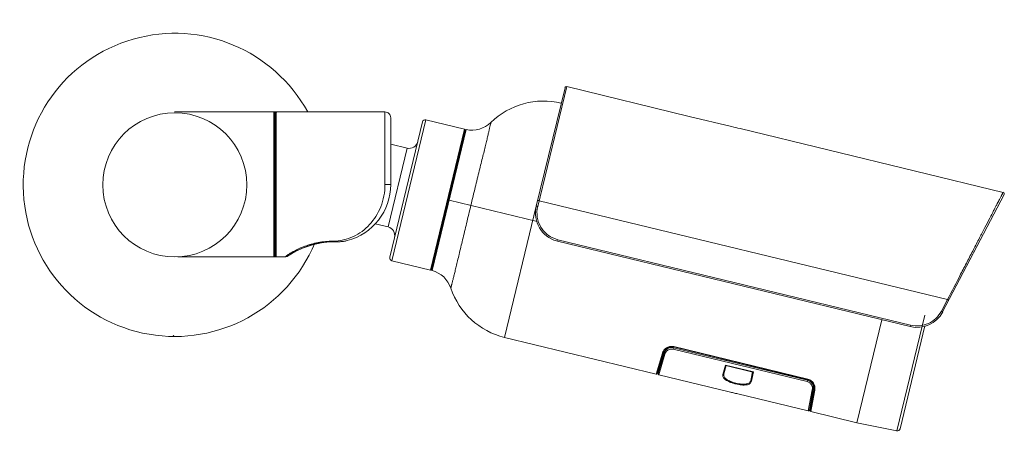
# Model space of a CAD drawing. Header units: inches. Extents: x 0 to 77643, y -44170 to 0.
# Tile 57 of 256: x 71663 to 71711, y -42393 to -42373. Entities that reach past the tile are written whole.
import ezdxf

# ---------------------------------------------------------------- set-up
doc = ezdxf.new("R2010")
doc.units = ezdxf.units.IN
doc.header["$MEASUREMENT"] = 0
doc.layers.get('0').update_dxf_attribs({"lineweight": 0})
doc.layers.add('p--elewacja cienka', color=251, linetype='Continuous', lineweight=0)

# ---------------------------------------------------------------- blocks, each defined once
blk = doc.blocks.new('kamera-elew')
for p, q in [((-24.699, 3.288), (-18.815, 4.716)), ((-18.815, 4.716), (-17.422, -1.035)), ((-18.731, 4.664), (-17.353, -1.023)), ((-10.087, 3.5), (-4.965, 3.5)), ((-10.087, 0.02), (-10.087, 3.499)), ((-4.965, 3.5), (-4.923, 3.499)), ((-4.757, 3.5), (-4.959, 3.5)), ((-4.868, 3.497), (-4.868, -3.457)), ((-4.826, 3.458), (-4.798, 3.458)), ((-4.826, 3.455), (-4.826, -3.415)), ((-4.798, 3.462), (-4.798, 3.458)), ((-4.798, -3.418), (-4.798, 3.458)), ((-4.757, -3.459), (-4.757, 3.5)), ((-4.757, 3.5), (-2.49, 3.5)), ((-24.699, 3.288), (-26.728, 2.797)), ((-12.056, 3.124), (-13.91, 2.675)), ((-12.056, 3.124), (-10.418, -3.64)), ((-11.888, 3.021), (-10.316, -3.472)), ((-10.366, 0.02), (-10.366, 3.221)), ((-4.826, 3.054), (-4.819, 3.062)), ((-4.819, 3.062), (-4.819, -2.749)), ((-39.763, -0.358), (-27.134, 2.701)), ((-12.351, -4.109), (-13.989, 2.656)), ((-13.94, 2.625), (-12.322, -4.059)), ((-12.361, -3.898), (-13.94, 2.624)), ((-12.272, -4.089), (-13.91, 2.675)), ((-11.155, 1.767), (-10.366, 1.958)), ((-10.238, -2.021), (-11.155, 1.767)), ((-10.087, 0.02), (-10.366, 0.02)), ((-36.86, -6.094), (-39.809, -0.458)), ((-37.088, -5.507), (-17.489, -0.76)), ((-13.17, -0.726), (-17.398, -1.75)), ((-15.828, -7.32), (-17.353, -1.023)), ((-10.238, -2.021), (-9.623, -1.872)), ((-18.394, -2.632), (-35.317, -6.731)), ((-35.299, -6.802), (-18.378, -2.704)), ((-18.396, -2.633), (-18.378, -2.704)), ((-18.33, -2.691), (-18.378, -2.704)), ((-7.582, -2.703), (-7.582, -2.741)), ((-7.444, -2.741), (-7.444, -2.733)), ((-6.875, -2.803), (-7.444, -2.741)), ((-6.77, -2.834), (-6.875, -2.803)), ((-4.819, -2.749), (-4.826, -2.746)), ((-5.783, -3.201), (-6.206, -3.011)), ((-5.487, -3.372), (-5.783, -3.201)), ((-4.826, -2.886), (-4.798, -2.886)), ((-4.798, -3.058), (-4.826, -3.058)), ((-4.798, -2.886), (-4.8, -2.863)), ((-4.8, -3.079), (-4.798, -3.058)), ((-10.418, -3.64), (-12.272, -4.089)), ((-5.442, -3.4), (-5.487, -3.372)), ((-5.442, -3.399), (-5.393, -3.431)), ((-5.428, -3.408), (-5.383, -3.437)), ((-5.383, -3.437), (-5.393, -3.431)), ((-5.385, -3.436), (-5.383, -3.437)), ((-4.958, -3.459), (-4.757, -3.459)), ((-4.798, -3.418), (-4.826, -3.418)), ((-4.798, -3.421), (-4.798, -3.418)), ((-37.091, -5.501), (-36.8, -6.057)), ((-35.997, -6.255), (-34.652, -11.811)), ((-33.935, -6.471), (-32.738, -11.415)), ((-32.738, -11.415), (-33.935, -6.471)), ((-34.815, -11.708), (-36.012, -6.765)), ((-35.299, -6.802), (-35.317, -6.731)), ((-23.108, -9.083), (-15.828, -7.32)), ((-30.382, -9.319), (-23.955, -7.763)), ((-30.378, -9.333), (-23.952, -7.777)), ((-23.942, -7.818), (-30.368, -9.374)), ((-23.925, -7.886), (-30.352, -9.443)), ((-23.955, -7.763), (-23.952, -7.777)), ((-23.951, -7.779), (-23.911, -7.769)), ((-23.942, -7.818), (-23.925, -7.886)), ((-26.624, -8.424), (-26.614, -8.465)), ((-26.479, -8.432), (-26.529, -8.401)), ((-26.366, -8.362), (-26.357, -8.403)), ((-26.003, -8.274), (-25.992, -8.314)), ((-23.23, -9.112), (-23.526, -8.12)), ((-23.493, -8.075), (-23.2, -9.06)), ((-23.158, -9.054), (-23.453, -8.063)), ((-23.383, -8.299), (-23.424, -8.309)), ((-23.406, -8.084), (-23.108, -9.083)), ((-23.369, -8.493), (-23.328, -8.483)), ((-27.801, -8.709), (-27.832, -8.76)), ((-27.775, -8.978), (-26.429, -8.652)), ((-27.683, -9.427), (-27.775, -8.978)), ((-27.746, -8.982), (-26.453, -8.669)), ((-27.733, -8.979), (-27.65, -9.383)), ((-27.696, -8.727), (-27.706, -8.686)), ((-26.355, -9.069), (-26.466, -8.672)), ((-26.429, -8.652), (-26.306, -9.094)), ((-23.302, -8.572), (-23.342, -8.582)), ((-23.301, -8.575), (-23.341, -8.585)), ((-30.418, -9.345), (-30.378, -9.335)), ((-30.378, -9.333), (-30.382, -9.319)), ((-30.352, -9.443), (-30.368, -9.374)), ((-26.617, -9.933), (-23.23, -9.112)), ((-30.531, -10.881), (-30.724, -9.856)), ((-30.69, -9.816), (-30.5, -10.832)), ((-30.46, -10.818), (-30.649, -9.808)), ((-30.6, -9.833), (-30.409, -10.851)), ((-30.604, -10.048), (-30.645, -10.058)), ((-30.61, -10.247), (-30.569, -10.237)), ((-30.552, -10.328), (-30.593, -10.338)), ((-30.551, -10.331), (-30.592, -10.341)), ((-30.409, -10.851), (-27.023, -10.031)), ((-32.738, -11.415), (-30.531, -10.881)), ((-34.652, -11.811), (-32.738, -11.415))]:
    blk.add_line(p, q)
at = {"linetype": 'Continuous', "ltscale": 12}
for p, q in [((-3.623, 3.5), (0.02, 3.5)), ((-4.756, -3.459), (-0.15, -3.459))]:
    blk.add_line(p, q, dxfattribs=at)
for points in [[(-4.923, 3.499), (-4.896, 3.499), (-4.877, 3.498)], [(-4.877, 3.498), (-4.87, 3.498), (-4.856, 3.495)], [(-4.856, 3.495), (-4.837, 3.483), (-4.826, 3.458), (-4.826, 3.455)], [(-7.582, -2.741), (-7.833, -2.736), (-8.074, -2.715), (-8.274, -2.676)], [(-7.444, -2.741), (-7.486, -2.741), (-7.542, -2.741), (-7.582, -2.741)], [(-7.484, -2.741), (-7.542, -2.741), (-7.582, -2.741)], [(-5.394, -3.431), (-5.415, -3.418), (-5.575, -3.318), (-5.908, -3.138), (-6.135, -3.036), (-6.659, -2.854), (-7.196, -2.755), (-7.444, -2.741)], [(-4.877, -3.458), (-4.896, -3.459), (-4.924, -3.459), (-4.958, -3.459), (-5.274, -3.459)], [(-4.856, -3.455), (-4.87, -3.458), (-4.877, -3.458)], [(-4.826, -3.415), (-4.826, -3.418), (-4.837, -3.443), (-4.856, -3.455)]]:
    blk.add_lwpolyline(points)
blk.add_circle((0, 0), 3.459, dxfattribs=at)
blk.add_arc((0, 0), 7.276, 202.6495, 151.2524, dxfattribs=at)
for centre, radius, start, end in [((-18.798, 4.648), 0.0696, 13.6142, 103.6137), ((-17.698, 0.401), 3.621, 45.861, 103.6137), ((-10.087, 3.221), 0.278, 90.0015, 180.0021), ((-4.868, 3.455), 0.0418, 47.5902, 89.9511), ((-4.868, 3.455), 0.0415, 44.274, 47.5973), ((-4.868, 3.455), 0.0417, 0.0225, 44.2821), ((-4.757, 3.458), 0.0418, 90, 173.9472), ((-14.26, 3.945), 1.317, 225.861, 281.8661), ((-12.024, 2.988), 0.139, 13.6137, 103.6137), ((-4.868, 3.111), 0.0696, 315, 0.0025), ((-35.503, 39.1), 37.349, 282.9478, 283.5884), ((-13.981, 2.615), 0.0417, 12.9963, 101.4866), ((-13.9, 2.634), 0.0418, 103.6137, 193.6137), ((-11.253, 2.172), 0.418, 193.6166, 283.6137), ((-7.582, 0.02), 2.784, 180, 255.6025), ((-39.747, -0.425), 0.0696, 103.6137, 207.6155), ((-18.706, -1.351), 1.392, 285.6652, 13.6159), ((-10.139, -2.427), 0.418, 103.6137, 193.6109), ((-7.587, -39.858), 37.125, 89.779, 89.9925), ((-7.454, -5.532), 2.799, 85.6753, 89.7947), ((-7.446, -5.42), 2.686, 84.1208, 85.6601), ((-4.956, -2.846), 0.168, 35.1241, 39.2673), ((-4.942, -2.83), 0.144, 0.026, 35.8765), ((-4.938, -2.887), 0.14, 21.9625, 36.7035), ((-4.938, -2.887), 0.14, 9.8864, 21.9056), ((-7.631, -6.318), 3.604, 73.6896, 74.6989), ((-8.023, -7.455), 4.808, 66.2844, 67.2445), ((-8.069, -7.561), 4.923, 64.5115, 66.2848), ((-7.965, -7.343), 4.682, 62.6582, 64.5137), ((-7.983, -7.373), 4.717, 59.4144, 62.6324), ((-4.938, -3.07), 0.139, 323.2176, 0.0044), ((-4.941, -3.065), 0.217, 302.0686, 310.942), ((-10.451, -3.505), 0.139, 283.6137, 13.6137), ((-7.894, -7.224), 4.544, 58.4483, 59.4257), ((-8.471, -8.16), 5.643, 57.3699, 58.4262), ((-7.792, -6.967), 4.318, 54.3305, 56.3874), ((-4.868, -3.415), 0.0418, 269.9849, 313.921), ((-4.868, -3.415), 0.0415, 313.9191, 315.9819), ((-4.868, -3.415), 0.0417, 315.9721, 359.9665), ((-4.757, -3.418), 0.0418, 184.6436, 270.0485), ((-12.002, -5.378), 1.317, 105.3607, 161.3665), ((-12.362, -4.069), 0.0417, 285.741, 14.2182), ((-12.281, -4.048), 0.0418, 193.6137, 283.6137), ((-16.681, -3.801), 3.621, 283.6137, 341.3665), ((-35.627, -5.449), 1.392, 207.6114, 283.6115), ((0.004, -7.214), 0.0696, 267, 0), ((-23.861, -8.136), 0.385, 103.7216, 104.2333), ((-23.859, -8.143), 0.392, 102.2593, 103.7188), ((-23.854, -8.183), 0.418, 16.6137, 103.6137), ((-23.854, -8.183), 0.376, 16.6137, 103.6138), ((-30.28, -9.739), 0.418, 103.6137, 190.6138), ((-30.28, -9.739), 0.376, 103.6137, 190.6138), ((-30.322, -9.613), 0.3, 102.1429, 104.1025), ((-30.324, -9.603), 0.29, 101.4429, 102.1355), ((-23.24, -9.072), 0.0418, 283.6987, 16.5999), ((-23.118, -9.042), 0.0418, 196.6518, 283.6993), ((-18.591, -43.956), 34.957, 103.6154, 103.9576), ((-18.355, -44.951), 35.979, 103.2748, 103.6072), ((-30.541, -10.84), 0.0418, 283.5292, 10.5761), ((-30.419, -10.81), 0.0418, 190.6277, 283.5295), ((-34.68, -11.675), 0.139, 193.6164, 281.7047)]:
    blk.add_arc(centre, radius, start, end)
for points, knots in [([(-4.965, 3.499), (-4.959, 3.499), (-4.946, 3.499), (-4.928, 3.499), (-4.912, 3.499), (-4.897, 3.499), (-4.885, 3.499), (-4.877, 3.498), (-4.872, 3.498), (-4.87, 3.498), (-4.869, 3.497), (-4.868, 3.497), (-4.868, 3.497)], [0, 0, 0, 0, 0.195645, 0.383867, 0.5566, 0.707437, 0.830987, 0.922596, 0.955203, 0.978653, 0.993302, 1, 1, 1, 1]), ([(-15.177, 3), (-15.177, 3.001), (-15.176, 2.993), (-15.174, 2.99), (-15.171, 2.977), (-15.167, 2.958), (-15.159, 2.927), (-15.15, 2.888), (-15.134, 2.821), (-15.11, 2.717), (-15.076, 2.569), (-15.035, 2.392), (-14.986, 2.184), (-14.928, 1.944), (-14.861, 1.671), (-14.757, 1.246), (-14.609, 0.648), (-14.417, -0.137), (-14.283, -0.69), (-14.213, -0.979)], [0, 0, 0, 0, 0.001123, 0.002518, 0.004461, 0.009971, 0.017609, 0.027329, 0.03908, 0.068474, 0.105444, 0.149917, 0.201992, 0.262193, 0.330953, 0.407861, 0.582717, 0.782195, 1, 1, 1, 1]), ([(-10.087, 0.02), (-10.087, -0.164), (-10.053, -0.529), (-9.904, -1.048), (-9.671, -1.514), (-9.365, -1.916), (-8.998, -2.246), (-8.574, -2.499), (-8.096, -2.664), (-7.755, -2.703), (-7.582, -2.703)], [0, 0, 0, 0, 0.134768, 0.266202, 0.392668, 0.514236, 0.632807, 0.751349, 0.873308, 1, 1, 1, 1]), ([(-37.091, -5.501), (-37.302, -5.096), (-37.617, -4.492), (-38.033, -3.693), (-38.334, -3.114), (-38.619, -2.564), (-38.879, -2.061), (-39.106, -1.623), (-39.271, -1.305), (-39.382, -1.09), (-39.45, -0.959), (-39.508, -0.846), (-39.558, -0.751), (-39.601, -0.67), (-39.636, -0.602), (-39.665, -0.545), (-39.689, -0.499), (-39.709, -0.461), (-39.726, -0.43), (-39.738, -0.406), (-39.748, -0.388), (-39.754, -0.375), (-39.759, -0.366), (-39.761, -0.362), (-39.763, -0.36), (-39.763, -0.359), (-39.763, -0.358), (-39.763, -0.358)], [0, 0, 0, 0, 0.236389, 0.352749, 0.466182, 0.574182, 0.673148, 0.75922, 0.829659, 0.858809, 0.88413, 0.905913, 0.92451, 0.940191, 0.953258, 0.964104, 0.973083, 0.980423, 0.986316, 0.990935, 0.99445, 0.997016, 0.998735, 0.999306, 0.999699, 0.999927, 1, 1, 1, 1]), ([(-17.489, -0.76), (-17.48, -0.758), (-17.468, -0.755), (-17.452, -0.752), (-17.441, -0.75), (-17.433, -0.748), (-17.426, -0.747), (-17.423, -0.747), (-17.42, -0.747), (-17.42, -0.747)], [0, 0, 0, 0, 0.366513, 0.544859, 0.704261, 0.833539, 0.926712, 0.980781, 1, 1, 1, 1]), ([(-18.394, -2.632), (-18.227, -2.592), (-17.905, -2.442), (-17.548, -2.052), (-17.366, -1.556), (-17.382, -1.202), (-17.422, -1.035)], [0, 0, 0, 0, 0.250166, 0.500221, 0.750145, 1, 1, 1, 1]), ([(-17.353, -1.023), (-17.353, -1.023), (-17.356, -1.023), (-17.359, -1.023), (-17.366, -1.024), (-17.374, -1.026), (-17.385, -1.028), (-17.401, -1.031), (-17.413, -1.034), (-17.422, -1.036)], [0, 0, 0, 0, 0.021707, 0.079154, 0.17169, 0.295693, 0.446652, 0.618935, 1, 1, 1, 1]), ([(-14.213, -0.979), (-14.143, -1.268), (-14.009, -1.821), (-13.821, -2.607), (-13.679, -3.206), (-13.577, -3.632), (-13.511, -3.905), (-13.453, -4.145), (-13.401, -4.352), (-13.357, -4.529), (-13.325, -4.658), (-13.302, -4.745), (-13.289, -4.8), (-13.277, -4.846), (-13.268, -4.885), (-13.26, -4.915), (-13.255, -4.935), (-13.252, -4.947), (-13.251, -4.953), (-13.251, -4.957), (-13.25, -4.958)], [0, 0, 0, 0, 0.217805, 0.417283, 0.592139, 0.669047, 0.737807, 0.798008, 0.850083, 0.894556, 0.931526, 0.947187, 0.96092, 0.972671, 0.982391, 0.990029, 0.995539, 0.997482, 0.998877, 1, 1, 1, 1]), ([(-8.274, -2.676), (-8.218, -2.691), (-8.104, -2.712), (-7.93, -2.727), (-7.756, -2.733), (-7.64, -2.732), (-7.582, -2.733)], [0, 0, 0, 0, 0.249666, 0.499566, 0.749707, 1, 1, 1, 1]), ([(-7.582, -2.703), (-7.463, -2.703), (-7.227, -2.714), (-6.88, -2.763), (-6.55, -2.839), (-6.245, -2.938), (-5.973, -3.05), (-5.741, -3.165), (-5.555, -3.272), (-5.448, -3.341), (-5.402, -3.371)], [0, 0, 0, 0, 0.154227, 0.306226, 0.4536, 0.593205, 0.721664, 0.834746, 0.928661, 1, 1, 1, 1]), ([(-7.171, -2.748), (-7.128, -2.752), (-6.963, -2.773), (-6.799, -2.809), (-6.68, -2.841)], [0, 0, 0, 0, 0.256022, 1, 1, 1, 1]), ([(-4.819, -2.749), (-4.815, -2.755), (-4.804, -2.781), (-4.798, -2.809), (-4.798, -2.83)], [0, 0, 0, 0, 0.247024, 1, 1, 1, 1]), ([(-6.619, -2.859), (-6.578, -2.87), (-6.424, -2.918), (-6.273, -2.975), (-6.163, -3.021)], [0, 0, 0, 0, 0.263214, 1, 1, 1, 1]), ([(-4.868, -3.457), (-4.868, -3.457), (-4.869, -3.457), (-4.87, -3.457), (-4.872, -3.458), (-4.877, -3.458), (-4.885, -3.458), (-4.897, -3.459), (-4.912, -3.459), (-4.928, -3.459), (-4.946, -3.459), (-4.959, -3.459), (-4.965, -3.459)], [0, 0, 0, 0, 0.006614, 0.021341, 0.044951, 0.0777, 0.169467, 0.293085, 0.443908, 0.616533, 0.804566, 1, 1, 1, 1]), ([(-37.149, -5.542), (-37.149, -5.542), (-37.147, -5.541), (-37.145, -5.539), (-37.139, -5.535), (-37.132, -5.531), (-37.122, -5.525), (-37.108, -5.517), (-37.096, -5.511), (-37.088, -5.507)], [0, 0, 0, 0, 0.01763, 0.068075, 0.156689, 0.282299, 0.440633, 0.621078, 1, 1, 1, 1]), ([(-36.799, -6.058), (-36.807, -6.062), (-36.819, -6.069), (-36.833, -6.077), (-36.843, -6.082), (-36.85, -6.086), (-36.856, -6.09), (-36.858, -6.092), (-36.86, -6.094), (-36.86, -6.094)], [0, 0, 0, 0, 0.380185, 0.552498, 0.703667, 0.827959, 0.920755, 0.978363, 1, 1, 1, 1]), ([(-36.8, -6.057), (-36.732, -6.186), (-36.554, -6.424), (-36.185, -6.671), (-35.755, -6.786), (-35.458, -6.765), (-35.317, -6.731)], [0, 0, 0, 0, 0.249868, 0.499808, 0.749855, 1, 1, 1, 1]), ([(-23.942, -7.76), (-23.879, -7.746), (-23.753, -7.747), (-23.614, -7.808), (-23.53, -7.877), (-23.481, -7.93), (-23.445, -7.988), (-23.427, -8.028), (-23.419, -8.048)], [0, 0, 0, 0, 0.298794, 0.565384, 0.685497, 0.797374, 0.901562, 1, 1, 1, 1]), ([(-23.925, -7.886), (-23.899, -7.88), (-23.847, -7.874), (-23.771, -7.883), (-23.704, -7.907), (-23.632, -7.951), (-23.566, -8.021), (-23.535, -8.087), (-23.526, -8.12)], [0, 0, 0, 0, 0.157741, 0.307923, 0.44685, 0.574306, 0.800193, 1, 1, 1, 1]), ([(-23.526, -8.12), (-23.514, -8.117), (-23.495, -8.104), (-23.491, -8.083), (-23.493, -8.075)], [0, 0, 0, 0, 0.61952, 1, 1, 1, 1]), ([(-23.406, -8.084), (-23.416, -8.086), (-23.436, -8.086), (-23.451, -8.072), (-23.453, -8.063)], [0, 0, 0, 0, 0.53928, 1, 1, 1, 1]), ([(-27.746, -8.982), (-27.751, -8.983), (-27.761, -8.983), (-27.77, -8.98), (-27.775, -8.978)], [0, 0, 0, 0, 0.4541, 1, 1, 1, 1]), ([(-26.453, -8.669), (-26.448, -8.668), (-26.44, -8.663), (-26.433, -8.656), (-26.429, -8.652)], [0, 0, 0, 0, 0.454023, 1, 1, 1, 1]), ([(-30.728, -9.818), (-30.73, -9.797), (-30.733, -9.753), (-30.726, -9.685), (-30.708, -9.615), (-30.665, -9.516), (-30.59, -9.424), (-30.488, -9.356), (-30.427, -9.33), (-30.395, -9.322)], [0, 0, 0, 0, 0.098243, 0.202309, 0.31384, 0.433563, 0.699933, 0.847151, 1, 1, 1, 1]), ([(-30.6, -9.833), (-30.607, -9.8), (-30.61, -9.726), (-30.583, -9.634), (-30.539, -9.563), (-30.491, -9.511), (-30.427, -9.468), (-30.378, -9.449), (-30.352, -9.443)], [0, 0, 0, 0, 0.199808, 0.425708, 0.553171, 0.692107, 0.842286, 1, 1, 1, 1]), ([(-27.683, -9.427), (-27.678, -9.449), (-27.661, -9.492), (-27.609, -9.545), (-27.535, -9.58), (-27.441, -9.601), (-27.329, -9.608), (-27.202, -9.602), (-27.065, -9.583), (-26.923, -9.554), (-26.784, -9.515), (-26.653, -9.469), (-26.537, -9.417), (-26.441, -9.359), (-26.367, -9.297), (-26.317, -9.232), (-26.295, -9.162), (-26.3, -9.115), (-26.306, -9.094)], [0, 0, 0, 0, 0.039732, 0.080875, 0.128302, 0.185171, 0.25241, 0.328997, 0.412596, 0.499975, 0.587336, 0.670996, 0.747638, 0.814849, 0.871735, 0.919156, 0.960259, 1, 1, 1, 1]), ([(-27.683, -9.427), (-27.673, -9.425), (-27.658, -9.416), (-27.65, -9.398), (-27.65, -9.388), (-27.65, -9.383)], [0, 0, 0, 0, 0.515965, 0.77134, 1, 1, 1, 1]), ([(-27.65, -9.383), (-27.646, -9.405), (-27.63, -9.447), (-27.581, -9.5), (-27.51, -9.536), (-27.421, -9.558), (-27.314, -9.566), (-27.194, -9.561), (-27.065, -9.544), (-26.931, -9.517), (-26.8, -9.48), (-26.678, -9.436), (-26.569, -9.385), (-26.478, -9.329), (-26.409, -9.269), (-26.363, -9.204), (-26.344, -9.136), (-26.349, -9.09), (-26.355, -9.069)], [0, 0, 0, 0, 0.041294, 0.083623, 0.131688, 0.188605, 0.255541, 0.331468, 0.414244, 0.500588, 0.586879, 0.669513, 0.74524, 0.811959, 0.868687, 0.916595, 0.958785, 1, 1, 1, 1]), ([(-26.306, -9.094), (-26.316, -9.097), (-26.333, -9.095), (-26.349, -9.083), (-26.353, -9.074), (-26.355, -9.069)], [0, 0, 0, 0, 0.515712, 0.771164, 1, 1, 1, 1]), ([(-30.724, -9.856), (-30.714, -9.854), (-30.696, -9.845), (-30.689, -9.825), (-30.69, -9.816)], [0, 0, 0, 0, 0.539132, 1, 1, 1, 1]), ([(-30.6, -9.833), (-30.611, -9.836), (-30.628, -9.834), (-30.644, -9.822), (-30.649, -9.813), (-30.649, -9.808)], [0, 0, 0, 0, 0.533116, 0.784839, 1, 1, 1, 1])]:
    blk.add_open_spline(points, degree=3, knots=knots)
for points in [[(-4.826, -3.141), (-4.812, -3.123), (-4.803, -3.101), (-4.8, -3.079)], [(-5.274, -3.459), (-5.311, -3.459), (-5.349, -3.452), (-5.383, -3.437)], [(-23.419, -8.048), (-23.415, -8.06), (-23.41, -8.072), (-23.406, -8.084)], [(-30.724, -9.856), (-30.725, -9.843), (-30.727, -9.831), (-30.728, -9.818)]]:
    blk.add_open_spline(points, degree=3)

msp = doc.modelspace()

# ---------------------------------------------------------------- block references
at = {"layer": 'p--elewacja cienka', "lineweight": 5, "xscale": -1}
msp.add_blockref('kamera-elew', (71670.87132, -42381.35249), dxfattribs=at)

doc.saveas('drawing.dxf')
